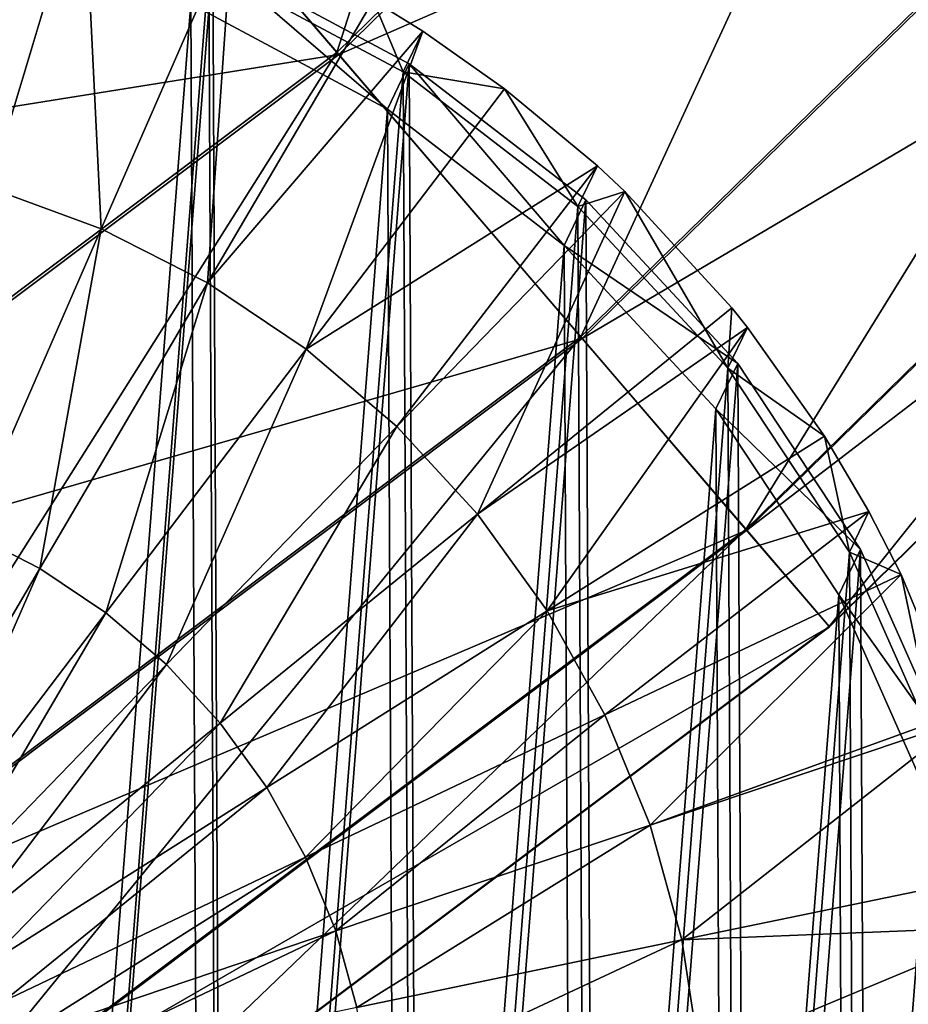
# Model space of a CAD drawing. Header units: millimetres. Extents: x 64 to 3333, y 103 to 3347.
# Tile 129 of 256: x 932.09 to 937.36, y 3149.97 to 3155.8. Entities that reach past the tile are written whole.
import ezdxf

# ---------------------------------------------------------------- set-up
doc = ezdxf.new("R2010")
doc.units = ezdxf.units.MM
doc.header["$LTSCALE"] = 25.4
doc.layers.get('0').update_dxf_attribs({"true_color": 0xff5454})

# ---------------------------------------------------------------- blocks, each defined once
blk = doc.blocks.new('SPIDER-6785-9743.STL')
at = {"color": 7, "true_color": 0xffffff}
mesh = blk.add_polyface(dxfattribs=at)
corners = [(935.863, 3161.5125, 87.597), (933.9707, 3155.6042, 82.3195), (938.0264, 3159.5735, 82.3195), (932.0789, 3157.8091, 87.597)]
mesh.append_faces([[corners[k] for k in face] for face in [(0, 1, 2), (1, 0, 3)]], dxfattribs={"vtx0": -1, "color": 7})
mesh = blk.add_polyface(dxfattribs=at)
corners = [(938.0391, 3159.562, 41.4704), (932.0928, 3157.7927, 36.1905), (935.879, 3161.498, 36.1905), (933.9818, 3155.5913, 41.4704)]
mesh.append_faces([[corners[k] for k in face] for face in [(0, 1, 2), (1, 0, 3)]], dxfattribs={"vtx0": -1, "color": 7})
mesh = blk.add_polyface(dxfattribs=at)
corners = [(932.0928, 3157.7927, 36.1905), (925.9208, 3157.5774, 31.316), (929.7878, 3160.479, 31.316), (927.8555, 3154.6133, 36.1905)]
mesh.append_faces([[corners[k] for k in face] for face in [(0, 1, 2), (1, 0, 3)]], dxfattribs={"vtx0": -1, "color": 7})
mesh = blk.add_polyface(dxfattribs=at)
corners = [(938.0264, 3159.5735, 82.3195), (935.4167, 3153.9192, 76.7195), (939.68, 3158.0916, 76.7195), (933.9707, 3155.6042, 82.3195)]
mesh.append_faces([[corners[k] for k in face] for face in [(0, 1, 2), (1, 0, 3)]], dxfattribs={"vtx0": -1, "color": 7})
mesh = blk.add_polyface(dxfattribs=at)
corners = [(939.6892, 3158.0833, 47.0723), (933.9818, 3155.5913, 41.4704), (938.0391, 3159.562, 41.4704), (935.4248, 3153.9097, 47.0723)]
mesh.append_faces([[corners[k] for k in face] for face in [(0, 1, 2), (1, 0, 3)]], dxfattribs={"vtx0": -1, "color": 7})
mesh = blk.add_polyface(dxfattribs=at)
corners = [(939.68, 3158.0916, 76.7195), (936.3942, 3152.78, 70.8853), (940.7978, 3157.0896, 70.8853), (935.4167, 3153.9192, 76.7195)]
mesh.append_faces([[corners[k] for k in face] for face in [(0, 1, 2), (1, 0, 3)]], dxfattribs={"vtx0": -1, "color": 7})
mesh = blk.add_polyface(dxfattribs=at)
corners = [(940.8033, 3157.0847, 52.9077), (935.4248, 3153.9097, 47.0723), (939.6892, 3158.0833, 47.0723), (936.399, 3152.7744, 52.9077)]
mesh.append_faces([[corners[k] for k in face] for face in [(0, 1, 2), (1, 0, 3)]], dxfattribs={"vtx0": -1, "color": 7})
mesh = blk.add_polyface(dxfattribs=at)
corners = [(932.0789, 3157.8091, 87.597), (929.4317, 3152.1985, 82.3195), (933.9707, 3155.6042, 82.3195), (927.8438, 3154.6311, 87.597)]
mesh.append_faces([[corners[k] for k in face] for face in [(0, 1, 2), (1, 0, 3)]], dxfattribs={"vtx0": -1, "color": 7})
mesh = blk.add_polyface(dxfattribs=at)
corners = [(933.9818, 3155.5913, 41.4704), (927.8555, 3154.6133, 36.1905), (932.0928, 3157.7927, 36.1905), (929.441, 3152.1843, 41.4704)]
mesh.append_faces([[corners[k] for k in face] for face in [(0, 1, 2), (1, 0, 3)]], dxfattribs={"vtx0": -1, "color": 7})
mesh = blk.add_polyface(dxfattribs=at)
corners = [(940.7978, 3157.0896, 70.8853), (936.8876, 3152.2051, 64.9089), (941.3621, 3156.584, 64.9089), (936.3942, 3152.78, 70.8853)]
mesh.append_faces([[corners[k] for k in face] for face in [(0, 1, 2), (1, 0, 3)]], dxfattribs={"vtx0": -1, "color": 7})
mesh = blk.add_polyface(dxfattribs=at)
corners = [(941.3639, 3156.5823, 58.8847), (936.399, 3152.7744, 52.9077), (940.8033, 3157.0847, 52.9077), (936.8893, 3152.2031, 58.8847)]
mesh.append_faces([[corners[k] for k in face] for face in [(0, 1, 2), (1, 0, 3)]], dxfattribs={"vtx0": -1, "color": 7})
at = {"color": 0}
mesh = blk.add_polyface(dxfattribs=at)
corners = [(922.1614, 3150.1077, 1391.5876), (922.1741, 3147.4756, 1391.4993), (922.0587, 3148.791, 1391.5416), (922.4796, 3151.3889, 1391.636), (922.5046, 3146.1968, 1391.4615), (923.0045, 3152.6006, 1391.6853), (923.0411, 3144.9897, 1391.4296), (923.7217, 3153.7092, 1391.7344), (923.769, 3143.8875, 1391.4042), (924.6118, 3154.6846, 1391.7816), (924.6684, 3142.9197, 1391.3861), (925.6504, 3155.5, 1391.8259), (925.7148, 3142.113, 1391.376), (926.8092, 3156.1335, 1391.8661), (926.8797, 3141.4895, 1391.3738), (928.0566, 3156.5676, 1391.9009), (928.1313, 3141.0662, 1391.3798), (929.3586, 3156.7905, 1391.9294), (929.4354, 3140.8542, 1391.3938), (930.6797, 3156.7961, 1391.951), (930.7565, 3140.8599, 1391.4154), (931.9838, 3156.5842, 1391.9651), (932.0585, 3141.0828, 1391.444), (933.2354, 3156.1609, 1391.9711), (933.3059, 3141.5168, 1391.4789), (934.4003, 3155.5374, 1391.969), (934.4648, 3142.1504, 1391.519), (935.4467, 3154.7307, 1391.9587), (935.5034, 3142.9658, 1391.5632), (936.3461, 3153.7629, 1391.9407), (936.3934, 3143.9412, 1391.6106), (937.074, 3152.6606, 1391.9154), (937.1107, 3145.0498, 1391.6595), (937.6105, 3151.4536, 1391.8834), (937.6355, 3146.2615, 1391.7089), (937.941, 3150.1748, 1391.8457), (937.9537, 3147.543, 1391.7572), (938.0564, 3148.8594, 1391.8032)]
mesh.append_faces([[corners[k] for k in face] for face in [(0, 1, 2), (36, 35, 37)]], dxfattribs={"vtx0": -1, "color": 0})
mesh.append_faces([[corners[k] for k in face] for face in [(1, 3, 4), (4, 5, 6), (6, 7, 8), (8, 9, 10), (10, 11, 12), (12, 13, 14), (14, 15, 16), (16, 17, 18), (18, 19, 20), (20, 21, 22), (22, 23, 24), (24, 25, 26), (26, 27, 28), (28, 29, 30), (30, 31, 32), (32, 33, 34), (34, 35, 36)]], dxfattribs={"vtx0": -1, "vtx1": -1, "color": 0})
mesh.append_faces([[corners[k] for k in face] for face in [(1, 0, 3), (4, 3, 5), (6, 5, 7), (8, 7, 9), (10, 9, 11), (12, 11, 13), (14, 13, 15), (16, 15, 17), (18, 17, 19), (20, 19, 21), (22, 21, 23), (24, 23, 25), (26, 25, 27), (28, 27, 29), (30, 29, 31), (32, 31, 33), (34, 33, 35)]], dxfattribs={"vtx0": -1, "vtx2": -1, "color": 0})
mesh = blk.add_polyface(dxfattribs=at)
corners = [(922.2772, 3147.519, 1390.6649), (922.2647, 3150.1211, 1390.7524), (922.1631, 3148.8196, 1390.7069), (922.5792, 3151.3882, 1390.8002), (922.6039, 3146.2549, 1390.6277), (923.0981, 3152.5859, 1390.849), (923.1343, 3145.0615, 1390.5961), (923.8072, 3153.6819, 1390.8973), (923.854, 3143.9717, 1390.571), (924.6871, 3154.646, 1390.9441), (924.7432, 3143.0149, 1390.5532), (925.714, 3155.4524, 1390.9879), (925.7777, 3142.2175, 1390.5431), (926.8596, 3156.0786, 1391.0276), (926.9294, 3141.6011, 1390.541), (928.0929, 3156.5078, 1391.062), (928.1667, 3141.1824, 1390.5469), (929.3801, 3156.7283, 1391.0903), (929.456, 3140.9731, 1390.5608), (930.6862, 3156.7336, 1391.1117), (930.7621, 3140.9785, 1390.5822), (931.9755, 3156.5244, 1391.1255), (932.0493, 3141.199, 1390.6104), (933.2128, 3156.1057, 1391.1315), (933.2826, 3141.6282, 1390.6448), (934.3645, 3155.4893, 1391.1294), (934.4283, 3142.2544, 1390.6844), (935.399, 3154.6919, 1391.1193), (935.4551, 3143.0605, 1390.7283), (936.2883, 3153.7351, 1391.1014), (936.335, 3144.0249, 1390.775), (937.0079, 3152.6453, 1391.0764), (937.0441, 3145.1208, 1390.8235), (937.5383, 3151.4519, 1391.0448), (937.563, 3146.3186, 1390.8722), (937.865, 3150.1877, 1391.0074), (937.8775, 3147.5857, 1390.92), (937.9791, 3148.8872, 1390.9655)]
mesh.append_faces([[corners[k] for k in face] for face in [(0, 1, 2), (35, 36, 37)]], dxfattribs={"vtx0": -1, "color": 0})
mesh.append_faces([[corners[k] for k in face] for face in [(1, 0, 3), (3, 4, 5), (5, 6, 7), (7, 8, 9), (9, 10, 11), (11, 12, 13), (13, 14, 15), (15, 16, 17), (17, 18, 19), (19, 20, 21), (21, 22, 23), (23, 24, 25), (25, 26, 27), (27, 28, 29), (29, 30, 31), (31, 32, 33), (33, 34, 35)]], dxfattribs={"vtx0": -1, "vtx1": -1, "color": 0})
mesh.append_faces([[corners[k] for k in face] for face in [(3, 0, 4), (5, 4, 6), (7, 6, 8), (9, 8, 10), (11, 10, 12), (13, 12, 14), (15, 14, 16), (17, 16, 18), (19, 18, 20), (21, 20, 22), (23, 22, 24), (25, 24, 26), (27, 26, 28), (29, 28, 30), (31, 30, 32), (33, 32, 34), (35, 34, 36)]], dxfattribs={"vtx0": -1, "vtx2": -1, "color": 0})
mesh = blk.add_polyface(dxfattribs=at)
corners = [(932.4717, 3156.6599, 1383.9943), (931.9134, 3154.8032, 1383.5164), (932.0911, 3156.7646, 1383.9917)]
mesh.append_faces([[corners[k] for k in face] for face in [(0, 1, 2)]], dxfattribs={"color": 0})
mesh = blk.add_polyface(dxfattribs=at)
corners = [(932.4717, 3156.6599, 1383.9943), (932.5754, 3154.5593, 1383.5189), (931.9134, 3154.8032, 1383.5164), (933.3511, 3156.3362, 1383.9977)]
mesh.append_faces([[corners[k] for k in face] for face in [(0, 1, 2), (1, 0, 3)]], dxfattribs={"vtx0": -1, "color": 0})
at = {"color": 7, "true_color": 0xffffff}
mesh = blk.add_polyface(dxfattribs=at)
corners = [(941.3621, 3156.584, 64.9089), (936.8893, 3152.2031, 58.8847), (941.3639, 3156.5823, 58.8847), (936.8876, 3152.2051, 64.9089)]
mesh.append_faces([[corners[k] for k in face] for face in [(0, 1, 2), (1, 0, 3)]], dxfattribs={"vtx0": -1, "color": 7})
at = {"color": 0}
mesh = blk.add_polyface(dxfattribs=at)
corners = [(922.0446, 3147.2063, 1399.4937), (922.0319, 3149.8381, 1399.5822), (921.9291, 3148.5217, 1399.5361), (922.35, 3151.1196, 1399.6305), (922.3751, 3145.9275, 1399.4559), (922.8749, 3152.3313, 1399.6798), (922.9116, 3144.7205, 1399.424), (923.5922, 3153.4397, 1399.7288), (923.6395, 3143.6182, 1399.3986), (924.4822, 3154.415, 1399.776), (924.5389, 3142.6504, 1399.3806), (925.5208, 3155.2307, 1399.8203), (925.5853, 3141.8438, 1399.3704), (926.6796, 3155.864, 1399.8605), (926.7502, 3141.2202, 1399.3682), (927.9271, 3156.2983, 1399.8953), (928.0018, 3140.7969, 1399.3743), (929.2291, 3156.5212, 1399.924), (929.3058, 3140.585, 1399.3882), (930.5502, 3156.5269, 1399.9454), (930.627, 3140.5906, 1399.4098), (931.8543, 3156.3149, 1399.9595), (931.929, 3140.8135, 1399.4385), (933.1058, 3155.8916, 1399.9655), (933.1764, 3141.2476, 1399.4733), (934.2708, 3155.2681, 1399.9634), (934.3352, 3141.8811, 1399.5134), (935.3171, 3154.4614, 1399.9531), (935.3738, 3142.6965, 1399.5577), (936.2166, 3153.4937, 1399.9352), (936.2639, 3143.6719, 1399.605), (936.9445, 3152.3914, 1399.9098), (936.9811, 3144.7805, 1399.6539), (937.481, 3151.1843, 1399.8778), (937.506, 3145.9919, 1399.7032), (937.8115, 3149.9055, 1399.8401), (937.8241, 3147.2734, 1399.7516), (937.9269, 3148.5901, 1399.7976)]
mesh.append_faces([[corners[k] for k in face] for face in [(0, 1, 2), (35, 36, 37)]], dxfattribs={"vtx0": -1, "color": 0})
mesh.append_faces([[corners[k] for k in face] for face in [(1, 0, 3), (3, 4, 5), (5, 6, 7), (7, 8, 9), (9, 10, 11), (11, 12, 13), (13, 14, 15), (15, 16, 17), (17, 18, 19), (19, 20, 21), (21, 22, 23), (23, 24, 25), (25, 26, 27), (27, 28, 29), (29, 30, 31), (31, 32, 33), (33, 34, 35)]], dxfattribs={"vtx0": -1, "vtx1": -1, "color": 0})
mesh.append_faces([[corners[k] for k in face] for face in [(3, 0, 4), (5, 4, 6), (7, 6, 8), (9, 8, 10), (11, 10, 12), (13, 12, 14), (15, 14, 16), (17, 16, 18), (19, 18, 20), (21, 20, 22), (23, 22, 24), (25, 24, 26), (27, 26, 28), (29, 28, 30), (31, 30, 32), (33, 32, 34), (35, 34, 36)]], dxfattribs={"vtx0": -1, "vtx2": -1, "color": 0})
mesh = blk.add_polyface(dxfattribs=at)
corners = [(933.3511, 3156.3362, 1383.9977), (933.2039, 3154.2393, 1383.5183), (932.5754, 3154.5593, 1383.5189), (934.186, 3155.9109, 1383.9968)]
mesh.append_faces([[corners[k] for k in face] for face in [(0, 1, 2), (1, 0, 3)]], dxfattribs={"vtx0": -1, "color": 0})
mesh = blk.add_polyface(dxfattribs=at)
corners = [(933.2354, 3156.1609, 1391.9711), (934.2708, 3155.2681, 1399.9634), (934.4003, 3155.5374, 1391.969), (933.1058, 3155.8916, 1399.9655)]
mesh.append_faces([[corners[k] for k in face] for face in [(0, 1, 2), (1, 0, 3)]], dxfattribs={"vtx0": -1, "color": 0})
mesh = blk.add_polyface(dxfattribs=at)
corners = [(933.2128, 3156.1057, 1391.1315), (934.3645, 3155.4893, 1391.1294), (934.186, 3155.9109, 1383.9968)]
mesh.append_faces([[corners[k] for k in face] for face in [(0, 1, 2)]], dxfattribs={"color": 0})
mesh = blk.add_polyface(dxfattribs=at)
corners = [(934.4801, 3155.7297, 1383.9955), (933.2039, 3154.2393, 1383.5183), (934.186, 3155.9109, 1383.9968)]
mesh.append_faces([[corners[k] for k in face] for face in [(0, 1, 2)]], dxfattribs={"color": 0})
mesh = blk.add_polyface(dxfattribs=at)
corners = [(934.3645, 3155.4893, 1391.1294), (934.4801, 3155.7297, 1383.9955), (934.186, 3155.9109, 1383.9968)]
mesh.append_faces([[corners[k] for k in face] for face in [(0, 1, 2)]], dxfattribs={"color": 0})
mesh = blk.add_polyface(dxfattribs=at)
corners = [(934.4801, 3155.7297, 1383.9955), (933.7902, 3153.8469, 1383.5145), (933.2039, 3154.2393, 1383.5183)]
mesh.append_faces([[corners[k] for k in face] for face in [(0, 1, 2)]], dxfattribs={"color": 0})
mesh = blk.add_polyface(dxfattribs=at)
corners = [(934.9648, 3155.3896, 1383.9919), (933.7902, 3153.8469, 1383.5145), (934.4801, 3155.7297, 1383.9955)]
mesh.append_faces([[corners[k] for k in face] for face in [(0, 1, 2)]], dxfattribs={"color": 0})
mesh = blk.add_polyface(dxfattribs=at)
corners = [(934.3645, 3155.4893, 1391.1294), (934.9648, 3155.3896, 1383.9919), (934.4801, 3155.7297, 1383.9955)]
mesh.append_faces([[corners[k] for k in face] for face in [(0, 1, 2)]], dxfattribs={"color": 0})
at = {"color": 7, "true_color": 0xffffff}
mesh = blk.add_polyface(dxfattribs=at)
corners = [(933.9707, 3155.6042, 82.3195), (930.6454, 3150.3389, 76.7195), (935.4167, 3153.9192, 76.7195), (929.4317, 3152.1985, 82.3195)]
mesh.append_faces([[corners[k] for k in face] for face in [(0, 1, 2), (1, 0, 3)]], dxfattribs={"vtx0": -1, "color": 7})
mesh = blk.add_polyface(dxfattribs=at)
corners = [(935.4248, 3153.9097, 47.0723), (929.441, 3152.1843, 41.4704), (933.9818, 3155.5913, 41.4704), (930.6521, 3150.3286, 47.0723)]
mesh.append_faces([[corners[k] for k in face] for face in [(0, 1, 2), (1, 0, 3)]], dxfattribs={"vtx0": -1, "color": 7})
at = {"color": 0}
mesh = blk.add_polyface(dxfattribs=at)
corners = [(934.4003, 3155.5374, 1391.969), (935.3171, 3154.4614, 1399.9531), (935.4467, 3154.7307, 1391.9587), (934.2708, 3155.2681, 1399.9634)]
mesh.append_faces([[corners[k] for k in face] for face in [(0, 1, 2), (1, 0, 3)]], dxfattribs={"vtx0": -1, "color": 0})
mesh = blk.add_polyface(dxfattribs=at)
corners = [(934.3645, 3155.4893, 1391.1294), (935.399, 3154.6919, 1391.1193), (934.9648, 3155.3896, 1383.9919)]
mesh.append_faces([[corners[k] for k in face] for face in [(0, 1, 2)]], dxfattribs={"color": 0})
mesh = blk.add_polyface(dxfattribs=at)
corners = [(935.5146, 3154.9321, 1383.9854), (933.7902, 3153.8469, 1383.5145), (934.9648, 3155.3896, 1383.9919)]
mesh.append_faces([[corners[k] for k in face] for face in [(0, 1, 2)]], dxfattribs={"color": 0})
mesh = blk.add_polyface(dxfattribs=at)
corners = [(935.399, 3154.6919, 1391.1193), (935.5146, 3154.9321, 1383.9854), (934.9648, 3155.3896, 1383.9919)]
mesh.append_faces([[corners[k] for k in face] for face in [(0, 1, 2)]], dxfattribs={"color": 0})
mesh = blk.add_polyface(dxfattribs=at)
corners = [(935.5146, 3154.9321, 1383.9854), (934.326, 3153.3882, 1383.5078), (933.7902, 3153.8469, 1383.5145)]
mesh.append_faces([[corners[k] for k in face] for face in [(0, 1, 2)]], dxfattribs={"color": 0})
mesh = blk.add_polyface(dxfattribs=at)
corners = [(935.6766, 3154.7803, 1383.9829), (934.326, 3153.3882, 1383.5078), (935.5146, 3154.9321, 1383.9854)]
mesh.append_faces([[corners[k] for k in face] for face in [(0, 1, 2)]], dxfattribs={"color": 0})
mesh = blk.add_polyface(dxfattribs=at)
corners = [(935.399, 3154.6919, 1391.1193), (935.6766, 3154.7803, 1383.9829), (935.5146, 3154.9321, 1383.9854)]
mesh.append_faces([[corners[k] for k in face] for face in [(0, 1, 2)]], dxfattribs={"color": 0})
mesh = blk.add_polyface(dxfattribs=at)
corners = [(931.9134, 3154.8032, 1383.5164), (931.7908, 3152.7627, 1383.1389), (931.3483, 3152.9258, 1383.1372), (932.5754, 3154.5593, 1383.5189)]
mesh.append_faces([[corners[k] for k in face] for face in [(0, 1, 2), (1, 0, 3)]], dxfattribs={"vtx0": -1, "color": 0})
mesh = blk.add_polyface(dxfattribs=at)
corners = [(935.6766, 3154.7803, 1383.9829), (934.8038, 3152.8691, 1383.498), (934.326, 3153.3882, 1383.5078), (936.3113, 3154.0911, 1383.97)]
mesh.append_faces([[corners[k] for k in face] for face in [(0, 1, 2), (1, 0, 3)]], dxfattribs={"vtx0": -1, "color": 0})
mesh = blk.add_polyface(dxfattribs=at)
corners = [(936.3461, 3153.7629, 1391.9407), (935.3171, 3154.4614, 1399.9531), (936.2166, 3153.4937, 1399.9352), (935.4467, 3154.7307, 1391.9587)]
mesh.append_faces([[corners[k] for k in face] for face in [(0, 1, 2), (1, 0, 3)]], dxfattribs={"vtx0": -1, "color": 0})
mesh = blk.add_polyface(dxfattribs=at)
corners = [(935.6766, 3154.7803, 1383.9829), (935.399, 3154.6919, 1391.1193), (936.2883, 3153.7351, 1391.1014)]
mesh.append_faces([[corners[k] for k in face] for face in [(0, 1, 2)]], dxfattribs={"color": 0})
mesh = blk.add_polyface(dxfattribs=at)
corners = [(935.6766, 3154.7803, 1383.9829), (936.2883, 3153.7351, 1391.1014), (936.3113, 3154.0911, 1383.97)]
mesh.append_faces([[corners[k] for k in face] for face in [(0, 1, 2)]], dxfattribs={"color": 0})
mesh = blk.add_polyface(dxfattribs=at)
corners = [(932.5754, 3154.5593, 1383.5189), (932.2111, 3152.5486, 1383.1384), (931.7908, 3152.7627, 1383.1389), (933.2039, 3154.2393, 1383.5183)]
mesh.append_faces([[corners[k] for k in face] for face in [(0, 1, 2), (1, 0, 3)]], dxfattribs={"vtx0": -1, "color": 0})
mesh = blk.add_polyface(dxfattribs=at)
corners = [(933.2039, 3154.2393, 1383.5183), (932.603, 3152.2864, 1383.136), (932.2111, 3152.5486, 1383.1384), (933.7902, 3153.8469, 1383.5145)]
mesh.append_faces([[corners[k] for k in face] for face in [(0, 1, 2), (1, 0, 3)]], dxfattribs={"vtx0": -1, "color": 0})
mesh = blk.add_polyface(dxfattribs=at)
corners = [(936.4039, 3153.9753, 1383.9675), (934.8038, 3152.8691, 1383.498), (936.3113, 3154.0911, 1383.97)]
mesh.append_faces([[corners[k] for k in face] for face in [(0, 1, 2)]], dxfattribs={"color": 0})
mesh = blk.add_polyface(dxfattribs=at)
corners = [(936.3113, 3154.0911, 1383.97), (936.2883, 3153.7351, 1391.1014), (936.4039, 3153.9753, 1383.9675)]
mesh.append_faces([[corners[k] for k in face] for face in [(0, 1, 2)]], dxfattribs={"color": 0})
mesh = blk.add_polyface(dxfattribs=at)
corners = [(936.4039, 3153.9753, 1383.9675), (935.2168, 3152.2976, 1383.4855), (934.8038, 3152.8691, 1383.498)]
mesh.append_faces([[corners[k] for k in face] for face in [(0, 1, 2)]], dxfattribs={"color": 0})
mesh = blk.add_polyface(dxfattribs=at)
corners = [(936.86, 3153.3315, 1383.9532), (935.2168, 3152.2976, 1383.4855), (936.4039, 3153.9753, 1383.9675)]
mesh.append_faces([[corners[k] for k in face] for face in [(0, 1, 2)]], dxfattribs={"color": 0})
mesh = blk.add_polyface(dxfattribs=at)
corners = [(936.4039, 3153.9753, 1383.9675), (936.2883, 3153.7351, 1391.1014), (936.86, 3153.3315, 1383.9532)]
mesh.append_faces([[corners[k] for k in face] for face in [(0, 1, 2)]], dxfattribs={"color": 0})
at = {"color": 7, "true_color": 0xffffff}
mesh = blk.add_polyface(dxfattribs=at)
corners = [(935.4167, 3153.9192, 76.7195), (931.4658, 3149.082, 70.8853), (936.3942, 3152.78, 70.8853), (930.6454, 3150.3389, 76.7195)]
mesh.append_faces([[corners[k] for k in face] for face in [(0, 1, 2), (1, 0, 3)]], dxfattribs={"vtx0": -1, "color": 7})
mesh = blk.add_polyface(dxfattribs=at)
corners = [(936.399, 3152.7744, 52.9077), (930.6521, 3150.3286, 47.0723), (935.4248, 3153.9097, 47.0723), (931.4698, 3149.0757, 52.9077)]
mesh.append_faces([[corners[k] for k in face] for face in [(0, 1, 2), (1, 0, 3)]], dxfattribs={"vtx0": -1, "color": 7})
at = {"color": 0}
mesh = blk.add_polyface(dxfattribs=at)
corners = [(933.7902, 3153.8469, 1383.5145), (932.9612, 3151.9797, 1383.1315), (932.603, 3152.2864, 1383.136), (934.326, 3153.3882, 1383.5078)]
mesh.append_faces([[corners[k] for k in face] for face in [(0, 1, 2), (1, 0, 3)]], dxfattribs={"vtx0": -1, "color": 0})
mesh = blk.add_polyface(dxfattribs=at)
corners = [(937.074, 3152.6606, 1391.9154), (936.2166, 3153.4937, 1399.9352), (936.9445, 3152.3914, 1399.9098), (936.3461, 3153.7629, 1391.9407)]
mesh.append_faces([[corners[k] for k in face] for face in [(0, 1, 2), (1, 0, 3)]], dxfattribs={"vtx0": -1, "color": 0})
mesh = blk.add_polyface(dxfattribs=at)
corners = [(936.2883, 3153.7351, 1391.1014), (937.0079, 3152.6453, 1391.0764), (936.86, 3153.3315, 1383.9532)]
mesh.append_faces([[corners[k] for k in face] for face in [(0, 1, 2)]], dxfattribs={"color": 0})
mesh = blk.add_polyface(dxfattribs=at)
corners = [(934.326, 3153.3882, 1383.5078), (933.2806, 3151.6328, 1383.125), (932.9612, 3151.9797, 1383.1315), (934.8038, 3152.8691, 1383.498)]
mesh.append_faces([[corners[k] for k in face] for face in [(0, 1, 2), (1, 0, 3)]], dxfattribs={"vtx0": -1, "color": 0})
mesh = blk.add_polyface(dxfattribs=at)
corners = [(937.1235, 3152.8855, 1383.9425), (935.2168, 3152.2976, 1383.4855), (936.86, 3153.3315, 1383.9532)]
mesh.append_faces([[corners[k] for k in face] for face in [(0, 1, 2)]], dxfattribs={"color": 0})
mesh = blk.add_polyface(dxfattribs=at)
corners = [(936.86, 3153.3315, 1383.9532), (937.0079, 3152.6453, 1391.0764), (937.1235, 3152.8855, 1383.9425)]
mesh.append_faces([[corners[k] for k in face] for face in [(0, 1, 2)]], dxfattribs={"color": 0})
mesh = blk.add_polyface(dxfattribs=at)
corners = [(934.8038, 3152.8691, 1383.498), (933.5568, 3151.2505, 1383.1166), (933.2806, 3151.6328, 1383.125), (935.2168, 3152.2976, 1383.4855)]
mesh.append_faces([[corners[k] for k in face] for face in [(0, 1, 2), (1, 0, 3)]], dxfattribs={"vtx0": -1, "color": 0})
mesh = blk.add_polyface(dxfattribs=at)
corners = [(937.1235, 3152.8855, 1383.9425), (935.5593, 3151.6812, 1383.4702), (935.2168, 3152.2976, 1383.4855)]
mesh.append_faces([[corners[k] for k in face] for face in [(0, 1, 2)]], dxfattribs={"color": 0})
mesh = blk.add_polyface(dxfattribs=at)
corners = [(937.315, 3152.5125, 1383.9331), (935.5593, 3151.6812, 1383.4702), (937.1235, 3152.8855, 1383.9425)]
mesh.append_faces([[corners[k] for k in face] for face in [(0, 1, 2)]], dxfattribs={"color": 0})
mesh = blk.add_polyface(dxfattribs=at)
corners = [(937.1235, 3152.8855, 1383.9425), (937.0079, 3152.6453, 1391.0764), (937.315, 3152.5125, 1383.9331)]
mesh.append_faces([[corners[k] for k in face] for face in [(0, 1, 2)]], dxfattribs={"color": 0})
mesh = blk.add_polyface(dxfattribs=at)
corners = [(931.7908, 3152.7627, 1383.1389), (931.21, 3150.8435, 1382.8584), (930.9995, 3150.9507, 1382.8586), (932.2111, 3152.5486, 1383.1384)]
mesh.append_faces([[corners[k] for k in face] for face in [(0, 1, 2), (1, 0, 3)]], dxfattribs={"vtx0": -1, "color": 0})
at = {"color": 7, "true_color": 0xffffff}
mesh = blk.add_polyface(dxfattribs=at)
corners = [(936.3942, 3152.78, 70.8853), (931.8799, 3148.4475, 64.9089), (936.8876, 3152.2051, 64.9089), (931.4658, 3149.082, 70.8853)]
mesh.append_faces([[corners[k] for k in face] for face in [(0, 1, 2), (1, 0, 3)]], dxfattribs={"vtx0": -1, "color": 7})
mesh = blk.add_polyface(dxfattribs=at)
corners = [(936.8893, 3152.2031, 58.8847), (931.4698, 3149.0757, 52.9077), (936.399, 3152.7744, 52.9077), (931.8813, 3148.4453, 58.8847)]
mesh.append_faces([[corners[k] for k in face] for face in [(0, 1, 2), (1, 0, 3)]], dxfattribs={"vtx0": -1, "color": 7})
at = {"color": 0}
mesh = blk.add_polyface(dxfattribs=at)
corners = [(937.6105, 3151.4536, 1391.8834), (936.9445, 3152.3914, 1399.9098), (937.481, 3151.1843, 1399.8778), (937.074, 3152.6606, 1391.9154)]
mesh.append_faces([[corners[k] for k in face] for face in [(0, 1, 2), (1, 0, 3)]], dxfattribs={"vtx0": -1, "color": 0})
mesh = blk.add_polyface(dxfattribs=at)
corners = [(937.0079, 3152.6453, 1391.0764), (937.5383, 3151.4519, 1391.0448), (937.315, 3152.5125, 1383.9331)]
mesh.append_faces([[corners[k] for k in face] for face in [(0, 1, 2)]], dxfattribs={"color": 0})
mesh = blk.add_polyface(dxfattribs=at)
corners = [(932.2111, 3152.5486, 1383.1384), (931.4064, 3150.7122, 1382.8572), (931.21, 3150.8435, 1382.8584), (932.603, 3152.2864, 1383.136)]
mesh.append_faces([[corners[k] for k in face] for face in [(0, 1, 2), (1, 0, 3)]], dxfattribs={"vtx0": -1, "color": 0})
mesh = blk.add_polyface(dxfattribs=at)
corners = [(937.315, 3152.5125, 1383.9331), (935.8265, 3151.0283, 1383.4526), (935.5593, 3151.6812, 1383.4702), (937.6539, 3151.6924, 1383.9109)]
mesh.append_faces([[corners[k] for k in face] for face in [(0, 1, 2), (1, 0, 3)]], dxfattribs={"vtx0": -1, "color": 0})
mesh = blk.add_polyface(dxfattribs=at)
corners = [(937.315, 3152.5125, 1383.9331), (937.5383, 3151.4519, 1391.0448), (937.6539, 3151.6924, 1383.9109)]
mesh.append_faces([[corners[k] for k in face] for face in [(0, 1, 2)]], dxfattribs={"color": 0})
mesh = blk.add_polyface(dxfattribs=at)
corners = [(932.603, 3152.2864, 1383.136), (931.5858, 3150.5586, 1382.8549), (931.4064, 3150.7122, 1382.8572), (932.9612, 3151.9797, 1383.1315)]
mesh.append_faces([[corners[k] for k in face] for face in [(0, 1, 2), (1, 0, 3)]], dxfattribs={"vtx0": -1, "color": 0})
mesh = blk.add_polyface(dxfattribs=at)
corners = [(935.2168, 3152.2976, 1383.4855), (933.7858, 3150.8384, 1383.1063), (933.5568, 3151.2505, 1383.1166), (935.5593, 3151.6812, 1383.4702)]
mesh.append_faces([[corners[k] for k in face] for face in [(0, 1, 2), (1, 0, 3)]], dxfattribs={"vtx0": -1, "color": 0})
at = {"color": 7, "true_color": 0xffffff}
mesh = blk.add_polyface(dxfattribs=at)
corners = [(936.8876, 3152.2051, 64.9089), (931.8813, 3148.4453, 58.8847), (936.8893, 3152.2031, 58.8847), (931.8799, 3148.4475, 64.9089)]
mesh.append_faces([[corners[k] for k in face] for face in [(0, 1, 2), (1, 0, 3)]], dxfattribs={"vtx0": -1, "color": 7})
at = {"color": 0}
mesh = blk.add_polyface(dxfattribs=at)
corners = [(932.9612, 3151.9797, 1383.1315), (931.7458, 3150.3848, 1382.8516), (931.5858, 3150.5586, 1382.8549), (933.2806, 3151.6328, 1383.125)]
mesh.append_faces([[corners[k] for k in face] for face in [(0, 1, 2), (1, 0, 3)]], dxfattribs={"vtx0": -1, "color": 0})
mesh = blk.add_polyface(dxfattribs=at)
corners = [(935.5593, 3151.6812, 1383.4702), (933.9645, 3150.4021, 1383.0946), (933.7858, 3150.8384, 1383.1063), (935.8265, 3151.0283, 1383.4526)]
mesh.append_faces([[corners[k] for k in face] for face in [(0, 1, 2), (1, 0, 3)]], dxfattribs={"vtx0": -1, "color": 0})
mesh = blk.add_polyface(dxfattribs=at)
corners = [(937.67, 3151.6458, 1383.9095), (935.8265, 3151.0283, 1383.4526), (937.6539, 3151.6924, 1383.9109)]
mesh.append_faces([[corners[k] for k in face] for face in [(0, 1, 2)]], dxfattribs={"color": 0})
mesh = blk.add_polyface(dxfattribs=at)
corners = [(937.67, 3151.6458, 1383.9095), (936.0147, 3150.3489, 1383.4327), (935.8265, 3151.0283, 1383.4526), (937.9199, 3150.7429, 1383.8833)]
mesh.append_faces([[corners[k] for k in face] for face in [(0, 1, 2), (1, 0, 3)]], dxfattribs={"vtx0": -1, "color": 0})
mesh = blk.add_polyface(dxfattribs=at)
corners = [(933.2806, 3151.6328, 1383.125), (931.8842, 3150.1931, 1382.8474), (931.7458, 3150.3848, 1382.8516), (933.5568, 3151.2505, 1383.1166)]
mesh.append_faces([[corners[k] for k in face] for face in [(0, 1, 2), (1, 0, 3)]], dxfattribs={"vtx0": -1, "color": 0})
mesh = blk.add_polyface(dxfattribs=at)
corners = [(933.5568, 3151.2505, 1383.1166), (931.9989, 3149.9868, 1382.8423), (931.8842, 3150.1931, 1382.8474), (933.7858, 3150.8384, 1383.1063)]
mesh.append_faces([[corners[k] for k in face] for face in [(0, 1, 2), (1, 0, 3)]], dxfattribs={"vtx0": -1, "color": 0})
mesh = blk.add_polyface(dxfattribs=at)
corners = [(935.8265, 3151.0283, 1383.4526), (934.0902, 3149.9478, 1383.0813), (933.9645, 3150.4021, 1383.0946), (936.0147, 3150.3489, 1383.4327)]
mesh.append_faces([[corners[k] for k in face] for face in [(0, 1, 2), (1, 0, 3)]], dxfattribs={"vtx0": -1, "color": 0})
mesh = blk.add_polyface(dxfattribs=at)
corners = [(933.7858, 3150.8384, 1383.1063), (932.0884, 3149.7681, 1382.8364), (931.9989, 3149.9868, 1382.8423), (933.9645, 3150.4021, 1383.0946)]
mesh.append_faces([[corners[k] for k in face] for face in [(0, 1, 2), (1, 0, 3)]], dxfattribs={"vtx0": -1, "color": 0})
mesh = blk.add_polyface(dxfattribs=at)
corners = [(937.9806, 3150.428, 1383.8737), (936.0147, 3150.3489, 1383.4327), (937.9199, 3150.7429, 1383.8833)]
mesh.append_faces([[corners[k] for k in face] for face in [(0, 1, 2)]], dxfattribs={"color": 0})
mesh = blk.add_polyface(dxfattribs=at)
corners = [(937.9806, 3150.428, 1383.8737), (936.1211, 3149.6519, 1383.411), (936.0147, 3150.3489, 1383.4327)]
mesh.append_faces([[corners[k] for k in face] for face in [(0, 1, 2)]], dxfattribs={"color": 0})
mesh = blk.add_polyface(dxfattribs=at)
corners = [(938.0612, 3149.8169, 1383.8544), (936.1211, 3149.6519, 1383.411), (937.9806, 3150.428, 1383.8737)]
mesh.append_faces([[corners[k] for k in face] for face in [(0, 1, 2)]], dxfattribs={"color": 0})
mesh = blk.add_polyface(dxfattribs=at)
corners = [(933.9645, 3150.4021, 1383.0946), (932.1514, 3149.5405, 1382.8297), (932.0884, 3149.7681, 1382.8364), (934.0902, 3149.9478, 1383.0813)]
mesh.append_faces([[corners[k] for k in face] for face in [(0, 1, 2), (1, 0, 3)]], dxfattribs={"vtx0": -1, "color": 0})
mesh = blk.add_polyface(dxfattribs=at)
corners = [(936.0147, 3150.3489, 1383.4327), (934.1614, 3149.4817, 1383.0668), (934.0902, 3149.9478, 1383.0813), (936.1211, 3149.6519, 1383.411)]
mesh.append_faces([[corners[k] for k in face] for face in [(0, 1, 2), (1, 0, 3)]], dxfattribs={"vtx0": -1, "color": 0})

msp = doc.modelspace()

# ---------------------------------------------------------------- block references
at = {"color": 250, "true_color": 0x262626}
msp.add_blockref('SPIDER-6785-9743.STL', (0, 0), dxfattribs=at)

doc.saveas('drawing.dxf')
